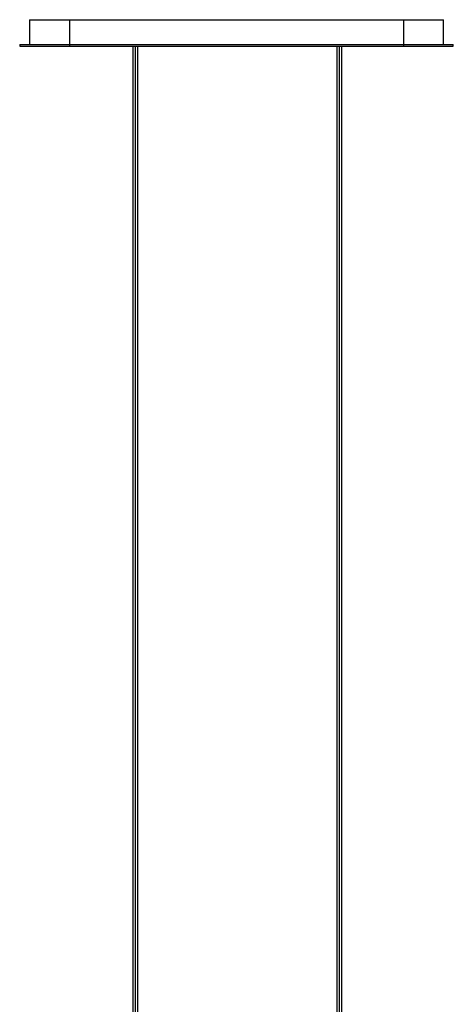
# Paper-space layout '_Posterior' of a CAD drawing. Header units: millimetres. Extents: x -674 to 124, y -13 to 1988.
# Tile 11 of 11: x -498 to -58, y 988 to 1988. Entities that reach past the tile are written whole.
import ezdxf

# ---------------------------------------------------------------- set-up
doc = ezdxf.new("R2010")
doc.units = ezdxf.units.MM

psp = doc.layouts.new('_Posterior')

# ---------------------------------------------------------------- linework, layer by layer
at = {"color": 7, "linetype": 'Continuous', "lineweight": 25}
for p, q in [((-487.6, 1988.2), (-487.6, 1963.2)), ((-487.6, 1988.2), (-67.6, 1988.2)), ((-447.2, 1988.2), (-447.2, 1961.2)), ((-108, 1988.2), (-108, 1961.2)), ((-67.6, 1963.2), (-67.6, 1988.2)), ((-497.6, 1963.2), (-497.6, 1961.2)), ((-497.6, 1963.2), (-57.6, 1963.2)), ((-497.6, 1961.2), (-57.6, 1961.2)), ((-382.7, 1961.2), (-382.7, 528.2)), ((-380.2, 521.2), (-380.2, 1961.2)), ((-377.7, 528.2), (-377.7, 1961.2)), ((-175.7, 1961.2), (-175.7, 528.2)), ((-173.2, 521.2), (-173.2, 1961.2)), ((-170.7, 528.2), (-170.7, 1961.2)), ((-57.6, 1961.2), (-57.6, 1963.2))]:
    psp.add_line(p, q, dxfattribs=at)

doc.saveas('drawing.dxf')
